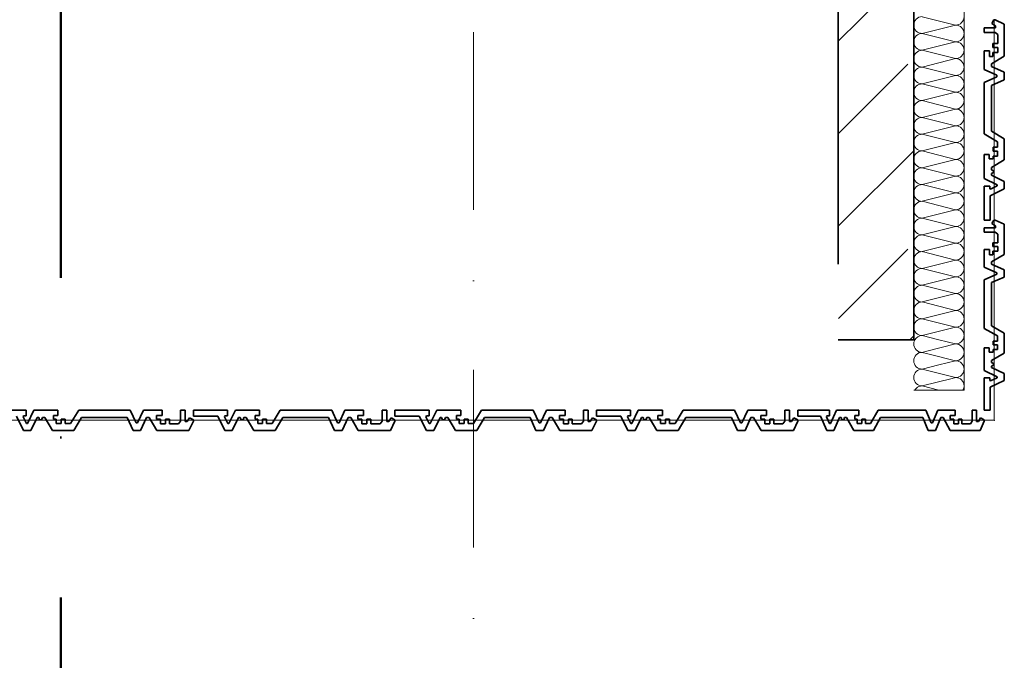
# Model space of a CAD drawing. Header units: metres. Extents: x -177922 to 5550634, y -507967 to 368279.
# Tile 56 of 125: x 3696292 to 3698248, y -83541 to -82268. Entities that reach past the tile are written whole.
import ezdxf

# ---------------------------------------------------------------- set-up
doc = ezdxf.new("R2010")
doc.units = ezdxf.units.M
doc.header["$LTSCALE"] = 0.05
doc.header["$PDSIZE"] = 0.8
doc.linetypes.add('Strichpunktlinie', pattern=[13405.555248, 7055.555344, -3527.777672, 0, -2822.222233])
doc.linetypes.add('Strichpunktlinie_ lang', pattern=[25400, 12700, -6350, 0, -6350])
for name, color, linetype in [('A_1_Bauteilschraffuren', 7, 'Continuous'), ('A_1_Fassaden', 7, 'Continuous'), ('A_1_Wände_Außen', 7, 'Continuous'), ('A_3_Achsen_Raster', 7, 'Continuous'), ('A_3_Schnittführung', 7, 'Continuous')]:
    doc.layers.add(name, color=color, linetype=linetype)
pattern_1 = [(45, (3733493.5, -38278.93), (-183.8478, 183.8478), []), (45, (3733401.57, -38187), (-183.8478, 183.8478), [195, -65])]

# ---------------------------------------------------------------- blocks, each defined once
blk = doc.blocks.new('*X110', base_point=(3733493.5, -38278.9))
at = {"layer": 'A_1_Bauteilschraffuren', "color": 253, "linetype": 'Continuous', "lineweight": 13}
for p, q in [((3698068.8, -82909), (3698068.5, -82912.3)), ((3698069.8, -82905.9), (3698068.8, -82909)), ((3698070, -82905.4), (3698069.8, -82905.9)), ((3698068.5, -82912.3), (3698068.8, -82915.5)), ((3698068.8, -82915.5), (3698069.8, -82918.6)), ((3698069.8, -82918.6), (3698071.3, -82921.5)), ((3698071.3, -82921.5), (3698073.4, -82924)), ((3698073.4, -82924), (3698075.9, -82926.1)), ((3698075.9, -82926.1), (3698078.8, -82927.7)), ((3698078.8, -82927.7), (3698081.9, -82928.6)), ((3698081.9, -82928.6), (3698085.2, -82928.9)), ((3698091.8, -82927.3), (3698085.2, -82928.9)), ((3698068.8, -82942.3), (3698068.5, -82945.6)), ((3698068.5, -82945.6), (3698068.8, -82948.8)), ((3698069.8, -82939.2), (3698068.8, -82942.3)), ((3698071.3, -82936.3), (3698069.8, -82939.2)), ((3698073.4, -82933.8), (3698071.3, -82936.3)), ((3698075.9, -82931.7), (3698073.4, -82933.8)), ((3698078.8, -82930.2), (3698075.9, -82931.7)), ((3698081.9, -82929.2), (3698078.8, -82930.2)), ((3698085.2, -82928.9), (3698081.9, -82929.2)), ((3698096.3, -82931.7), (3698085.2, -82928.9)), ((3698068.8, -82948.8), (3698069.8, -82952)), ((3698069.8, -82952), (3698071.3, -82954.9)), ((3698071.3, -82954.9), (3698073.4, -82957.4)), ((3698073.4, -82967.1), (3698071.3, -82969.7)), ((3698073.4, -82957.4), (3698075.9, -82959.5)), ((3698075.9, -82965.1), (3698073.4, -82967.1)), ((3698075.9, -82959.5), (3698078.8, -82961)), ((3698078.8, -82963.5), (3698075.9, -82965.1)), ((3698078.8, -82961), (3698081.9, -82961.9)), ((3698081.9, -82962.6), (3698078.8, -82963.5)), ((3698081.9, -82961.9), (3698085.2, -82962.3)), ((3698085.2, -82962.3), (3698081.9, -82962.6)), ((3698118.5, -82953.9), (3698085.2, -82962.3)), ((3698140.7, -82976.1), (3698085.2, -82962.3)), ((3698068.8, -82975.7), (3698068.5, -82978.9)), ((3698068.5, -82978.9), (3698068.8, -82982.2)), ((3698069.8, -82972.5), (3698068.8, -82975.7)), ((3698068.8, -82982.2), (3698069.8, -82985.3)), ((3698071.3, -82969.7), (3698069.8, -82972.5)), ((3698069.8, -82985.3), (3698071.3, -82988.2)), ((3698145.2, -82980.6), (3698085.2, -82995.6)), ((3698071.3, -83003), (3698070.8, -83003.9)), ((3698071.3, -82988.2), (3698073.4, -82990.7)), ((3698073.4, -83000.5), (3698071.3, -83003)), ((3698073.4, -82990.7), (3698075.9, -82992.8)), ((3698075.9, -82998.4), (3698073.4, -83000.5)), ((3698075.9, -82992.8), (3698078.8, -82994.3)), ((3698078.8, -82996.9), (3698075.9, -82998.4)), ((3698078.8, -82994.3), (3698081.9, -82995.3)), ((3698081.9, -82995.9), (3698078.8, -82996.9)), ((3698081.9, -82995.3), (3698085.2, -82995.6)), ((3698085.2, -82995.6), (3698081.9, -82995.9)), ((3698118.5, -83003.9), (3698085.2, -82995.6)), ((3698166.2, -83003.9), (3698167, -83002.4))]:
    blk.add_line(p, q, dxfattribs=at)
blk = doc.blocks.new('*X111', base_point=(3733493.5, -38278.9))
at = {"layer": 'A_1_Bauteilschraffuren', "color": 253, "linetype": 'Continuous', "lineweight": 13}
for p, q in [((3698151.8, -82912.3), (3698118.5, -82903.9)), ((3698151.8, -82912.3), (3698091.8, -82927.3)), ((3698151.8, -82945.6), (3698096.3, -82931.7)), ((3698151.8, -82945.6), (3698118.5, -82953.9)), ((3698151.8, -82978.9), (3698140.7, -82976.1)), ((3698151.8, -82978.9), (3698145.2, -82980.6))]:
    blk.add_line(p, q, dxfattribs=at)
for centre, start, end in [((3698085.2, -82912.3), 150, 155.7047), ((3698151.8, -82895.6), 270, 330), ((3698151.8, -82928.9), 0, 90), ((3698151.8, -82928.9), 270, 0), ((3698151.8, -82962.3), 0, 90), ((3698151.8, -82962.3), 270, 0), ((3698151.8, -82995.6), 0, 90), ((3698151.8, -82995.6), 335.705, 0)]:
    blk.add_arc(centre, 16.7, start, end, dxfattribs=at)
blk = doc.blocks.new('*X112', base_point=(3733493.5, -38278.9))
at = {"layer": 'A_1_Bauteilschraffuren', "color": 253, "linetype": 'Continuous', "lineweight": 13}
for p, q in [((3698151.8, -82278.9), (3698085.2, -82262.3)), ((3698151.8, -82278.9), (3698085.2, -82295.6)), ((3698151.8, -82312.3), (3698085.2, -82295.6)), ((3698151.8, -82312.3), (3698085.2, -82328.9)), ((3698151.8, -82345.6), (3698085.2, -82328.9)), ((3698151.8, -82345.6), (3698085.2, -82362.3)), ((3698151.8, -82378.9), (3698085.2, -82362.3)), ((3698151.8, -82378.9), (3698085.2, -82395.6)), ((3698151.8, -82412.3), (3698085.2, -82395.6)), ((3698151.8, -82412.3), (3698085.2, -82428.9)), ((3698151.8, -82445.6), (3698085.2, -82428.9)), ((3698151.8, -82445.6), (3698085.2, -82462.3)), ((3698151.8, -82478.9), (3698085.2, -82462.3)), ((3698151.8, -82478.9), (3698085.2, -82495.6)), ((3698151.8, -82512.3), (3698085.2, -82495.6)), ((3698151.8, -82512.3), (3698085.2, -82528.9)), ((3698151.8, -82545.6), (3698085.2, -82528.9)), ((3698151.8, -82545.6), (3698085.2, -82562.3)), ((3698151.8, -82578.9), (3698085.2, -82562.3)), ((3698151.8, -82578.9), (3698085.2, -82595.6)), ((3698151.8, -82612.3), (3698085.2, -82595.6)), ((3698151.8, -82612.3), (3698085.2, -82628.9)), ((3698151.8, -82645.6), (3698085.2, -82628.9)), ((3698151.8, -82645.6), (3698085.2, -82662.3)), ((3698151.8, -82678.9), (3698085.2, -82662.3)), ((3698151.8, -82678.9), (3698085.2, -82695.6)), ((3698151.8, -82712.3), (3698085.2, -82695.6)), ((3698151.8, -82712.3), (3698085.2, -82728.9)), ((3698151.8, -82745.6), (3698085.2, -82728.9)), ((3698151.8, -82745.6), (3698085.2, -82762.3)), ((3698151.8, -82778.9), (3698085.2, -82762.3)), ((3698151.8, -82778.9), (3698085.2, -82795.6)), ((3698151.8, -82812.3), (3698085.2, -82795.6)), ((3698151.8, -82812.3), (3698085.2, -82828.9)), ((3698151.8, -82845.6), (3698085.2, -82828.9)), ((3698151.8, -82845.6), (3698085.2, -82862.3)), ((3698151.8, -82878.9), (3698085.2, -82862.3)), ((3698151.8, -82878.9), (3698085.2, -82895.6)), ((3698118.5, -82903.9), (3698085.2, -82895.6))]:
    blk.add_line(p, q, dxfattribs=at)
for centre, start, end in [((3698085.2, -82278.9), 90, 180), ((3698151.8, -82262.3), 270, 0), ((3698085.2, -82278.9), 180, 270), ((3698151.8, -82295.6), 0, 90), ((3698085.2, -82312.3), 90, 180), ((3698151.8, -82295.6), 270, 0), ((3698085.2, -82312.3), 180, 270), ((3698151.8, -82328.9), 0, 90), ((3698085.2, -82345.6), 90, 180), ((3698151.8, -82328.9), 270, 0), ((3698085.2, -82345.6), 180, 270), ((3698151.8, -82362.3), 0, 90), ((3698085.2, -82378.9), 90, 180), ((3698085.2, -82378.9), 180, 270), ((3698151.8, -82362.3), 270, 0), ((3698151.8, -82395.6), 0, 90), ((3698085.2, -82412.3), 90, 180), ((3698151.8, -82395.6), 270, 0), ((3698085.2, -82412.3), 180, 270), ((3698151.8, -82428.9), 0, 90), ((3698085.2, -82445.6), 90, 180), ((3698151.8, -82428.9), 270, 0), ((3698085.2, -82445.6), 180, 270), ((3698151.8, -82462.3), 0, 90), ((3698085.2, -82478.9), 90, 180), ((3698151.8, -82462.3), 270, 0), ((3698085.2, -82478.9), 180, 270), ((3698085.2, -82512.3), 90, 180), ((3698151.8, -82495.6), 0, 90), ((3698151.8, -82495.6), 270, 0), ((3698085.2, -82512.3), 180, 270), ((3698151.8, -82528.9), 0, 90), ((3698085.2, -82545.6), 90, 180), ((3698151.8, -82528.9), 270, 0), ((3698085.2, -82545.6), 180, 270), ((3698151.8, -82562.3), 0, 90), ((3698085.2, -82578.9), 90, 180), ((3698151.8, -82562.3), 270, 0), ((3698085.2, -82578.9), 180, 270), ((3698085.2, -82612.3), 90, 180), ((3698151.8, -82595.6), 0, 90), ((3698151.8, -82595.6), 270, 0), ((3698085.2, -82612.3), 180, 270), ((3698151.8, -82628.9), 0, 90), ((3698085.2, -82645.6), 90, 180), ((3698151.8, -82628.9), 270, 0), ((3698085.2, -82645.6), 180, 270), ((3698151.8, -82662.3), 0, 90), ((3698085.2, -82678.9), 90, 180), ((3698151.8, -82662.3), 270, 0), ((3698085.2, -82678.9), 180, 270), ((3698151.8, -82695.6), 0, 90), ((3698085.2, -82712.3), 90, 180), ((3698085.2, -82712.3), 180, 270), ((3698151.8, -82695.6), 270, 0), ((3698151.8, -82728.9), 0, 90), ((3698085.2, -82745.6), 90, 180), ((3698151.8, -82728.9), 270, 0), ((3698085.2, -82745.6), 180, 270), ((3698151.8, -82762.3), 0, 90), ((3698085.2, -82778.9), 90, 180), ((3698151.8, -82762.3), 270, 0), ((3698085.2, -82778.9), 180, 270), ((3698151.8, -82795.6), 0, 90), ((3698085.2, -82812.3), 90, 180), ((3698151.8, -82795.6), 270, 0), ((3698085.2, -82812.3), 180, 270), ((3698085.2, -82845.6), 90, 180), ((3698151.8, -82828.9), 0, 90), ((3698151.8, -82828.9), 270, 0), ((3698085.2, -82845.6), 180, 270), ((3698151.8, -82862.3), 0, 90), ((3698085.2, -82878.9), 90, 180), ((3698151.8, -82862.3), 270, 0), ((3698085.2, -82878.9), 180, 270), ((3698151.8, -82895.6), 0, 90), ((3698085.2, -82912.3), 90, 150), ((3698151.8, -82895.6), 330, 0)]:
    blk.add_arc(centre, 16.7, start, end, dxfattribs=at)

msp = doc.modelspace()

# ---------------------------------------------------------------- hatches: boundary and pattern name
at = {"layer": 'A_1_Bauteilschraffuren', "linetype": 'Continuous', "lineweight": 13}
h = msp.add_hatch(dxfattribs=at)
h.set_pattern_fill('Beton__Stahlbeton_0006', color=253, style=0, pattern_type=2)
h.set_pattern_definition(pattern_1)
h.paths.add_polyline_path([(3698068.496, -82753.926), (3698068.496, -59193.926), (3697918.496, -59193.926), (3697918.496, -82753.926)])
h = msp.add_hatch(dxfattribs=at)
h.set_pattern_fill('Beton__Stahlbeton_0006', color=253, style=0, pattern_type=2)
h.set_pattern_definition(pattern_1)
h.paths.add_polyline_path([(3697918.496, -82903.926), (3698068.496, -82903.926), (3697918.496, -82753.926)])
h = msp.add_hatch(dxfattribs=at)
h.set_pattern_fill('Beton__Stahlbeton_0006', color=253, style=0, pattern_type=2)
h.set_pattern_definition(pattern_1)
h.paths.add_polyline_path([(3697918.496, -82753.926), (3698068.496, -82903.926), (3698068.496, -82753.926)])

# ---------------------------------------------------------------- linework, layer by layer
at = {"layer": 'A_1_Fassaden', "color": 7, "linetype": 'Continuous', "lineweight": 35}
for p, q in [((3698227.455, -82268.259), (3698223.517, -82275.902)), ((3698223.517, -82275.902), (3698231.188, -82280.507)), ((3698230.515, -82268.259), (3698227.455, -82268.259)), ((3698230.515, -82268.259), (3698248.496, -82277.112)), ((3698231.188, -82280.507), (3698231.188, -82284.381)), ((3698248.496, -82277.112), (3698248.496, -82340.567)), ((3698208.496, -82284.381), (3698208.496, -82293.619)), ((3698231.188, -82284.381), (3698208.496, -82284.381)), ((3698230.275, -82293.619), (3698208.496, -82293.619)), ((3698230.275, -82293.619), (3698235.632, -82297.642)), ((3698235.632, -82297.642), (3698235.632, -82315.82)), ((3698225.989, -82315.82), (3698225.989, -82323.413)), ((3698235.632, -82315.82), (3698225.989, -82315.82)), ((3698208.496, -82330.117), (3698208.496, -82366.987)), ((3698219.122, -82330.117), (3698208.496, -82330.117)), ((3698219.122, -82330.117), (3698219.122, -82341.194)), ((3698225.989, -82341.194), (3698219.122, -82341.194)), ((3698248.496, -82340.567), (3698223.186, -82355.636)), ((3698235.632, -82323.413), (3698225.989, -82323.413)), ((3698225.989, -82333.385), (3698225.989, -82341.194)), ((3698235.632, -82333.385), (3698225.989, -82333.385)), ((3698235.632, -82323.413), (3698235.632, -82333.385)), ((3698223.186, -82355.636), (3698223.186, -82360.902)), ((3698223.186, -82360.902), (3698248.496, -82372.516)), ((3698208.496, -82366.987), (3698233.807, -82378.6)), ((3698233.807, -82378.6), (3698233.807, -82381.464)), ((3698248.496, -82372.516), (3698248.496, -82387.551)), ((3698233.807, -82381.464), (3698208.496, -82393.077)), ((3698208.496, -82393.077), (3698208.496, -82494.918)), ((3698248.496, -82387.551), (3698223.186, -82399.164)), ((3698223.186, -82399.164), (3698223.186, -82489.369)), ((3698208.496, -82494.918), (3698234.814, -82510.763)), ((3698223.186, -82489.369), (3698248.496, -82504.608)), ((3698234.814, -82510.763), (3698234.814, -82521.672)), ((3698248.496, -82504.608), (3698248.496, -82546.616)), ((3698208.496, -82535.783), (3698208.496, -82583.341)), ((3698218.696, -82535.783), (3698208.496, -82535.783)), ((3698218.696, -82535.783), (3698218.696, -82544.533)), ((3698226.041, -82521.672), (3698226.041, -82529.495)), ((3698234.814, -82521.672), (3698226.041, -82521.672)), ((3698234.814, -82529.495), (3698226.041, -82529.495)), ((3698234.814, -82529.495), (3698234.814, -82539.196)), ((3698226.041, -82544.533), (3698218.696, -82544.533)), ((3698248.496, -82546.616), (3698223.186, -82561.855)), ((3698226.041, -82539.196), (3698226.041, -82544.533)), ((3698234.814, -82539.196), (3698226.041, -82539.196)), ((3698223.186, -82561.855), (3698223.186, -82566.372)), ((3698223.186, -82566.372), (3698227.327, -82568.132)), ((3698227.327, -82572.049), (3698223.186, -82573.809)), ((3698223.186, -82573.809), (3698223.186, -82576.86)), ((3698227.327, -82568.132), (3698227.327, -82572.049)), ((3698208.496, -82583.341), (3698234.601, -82596.272)), ((3698223.186, -82576.86), (3698248.496, -82589.398)), ((3698248.496, -82589.398), (3698248.496, -82603.963)), ((3698208.496, -82598.614), (3698208.496, -82666.092)), ((3698219.402, -82598.614), (3698208.496, -82598.614)), ((3698219.402, -82598.614), (3698219.402, -82604.033)), ((3698219.402, -82604.033), (3698221.328, -82604.831)), ((3698248.496, -82603.963), (3698220.162, -82617.999)), ((3698234.601, -82598.256), (3698221.328, -82604.831)), ((3698234.601, -82596.272), (3698234.601, -82598.256)), ((3698220.162, -82617.999), (3698220.162, -82666.092)), ((3698220.162, -82666.092), (3698208.496, -82666.092)), ((3698227.455, -82666.092), (3698223.517, -82673.352)), ((3698223.517, -82673.352), (3698231.188, -82677.724)), ((3698230.515, -82666.092), (3698227.455, -82666.092)), ((3698230.515, -82666.092), (3698248.496, -82674.5)), ((3698208.496, -82681.404), (3698208.496, -82690.177)), ((3698231.188, -82681.404), (3698208.496, -82681.404)), ((3698230.275, -82690.177), (3698208.496, -82690.177)), ((3698230.275, -82690.177), (3698235.632, -82693.998)), ((3698231.188, -82677.724), (3698231.188, -82681.404)), ((3698235.632, -82693.998), (3698235.632, -82711.263)), ((3698248.496, -82674.5), (3698248.496, -82734.766)), ((3698225.989, -82711.263), (3698225.989, -82718.474)), ((3698235.632, -82711.263), (3698225.989, -82711.263)), ((3698208.496, -82724.84), (3698208.496, -82759.857)), ((3698219.122, -82724.84), (3698208.496, -82724.84)), ((3698219.122, -82724.84), (3698219.122, -82735.36)), ((3698235.632, -82718.474), (3698225.989, -82718.474)), ((3698225.989, -82727.944), (3698225.989, -82735.36)), ((3698235.632, -82727.944), (3698225.989, -82727.944)), ((3698235.632, -82718.474), (3698235.632, -82727.944)), ((3698225.989, -82735.36), (3698219.122, -82735.36)), ((3698248.496, -82734.766), (3698223.186, -82749.076)), ((3698223.186, -82749.076), (3698223.186, -82754.078)), ((3698208.496, -82759.857), (3698233.807, -82770.886)), ((3698223.186, -82754.078), (3698248.496, -82765.108)), ((3698233.807, -82770.886), (3698233.807, -82773.606)), ((3698248.496, -82765.108), (3698248.496, -82779.387)), ((3698233.807, -82773.606), (3698208.496, -82784.635)), ((3698208.496, -82784.635), (3698208.496, -82881.356)), ((3698248.496, -82779.387), (3698223.186, -82790.417)), ((3698223.186, -82790.417), (3698223.186, -82876.087)), ((3698208.496, -82881.356), (3698234.814, -82896.405)), ((3698223.186, -82876.087), (3698248.496, -82890.56)), ((3698226.041, -82906.766), (3698226.041, -82914.195)), ((3698234.814, -82906.766), (3698226.041, -82906.766)), ((3698234.814, -82896.405), (3698234.814, -82906.766)), ((3698248.496, -82890.56), (3698248.496, -82930.455)), ((3698208.496, -82920.167), (3698208.496, -82965.335)), ((3698218.696, -82920.167), (3698208.496, -82920.167)), ((3698218.696, -82920.167), (3698218.696, -82928.478)), ((3698226.041, -82928.478), (3698218.696, -82928.478)), ((3698234.814, -82914.195), (3698226.041, -82914.195)), ((3698226.041, -82923.409), (3698226.041, -82928.478)), ((3698234.814, -82923.409), (3698226.041, -82923.409)), ((3698234.814, -82914.195), (3698234.814, -82923.409)), ((3698248.496, -82930.455), (3698223.186, -82944.929)), ((3698223.186, -82944.929), (3698223.186, -82949.218)), ((3698208.496, -82965.335), (3698234.601, -82977.616)), ((3698223.186, -82949.218), (3698227.327, -82950.89)), ((3698227.327, -82954.61), (3698223.186, -82956.282)), ((3698223.186, -82956.282), (3698223.186, -82959.179)), ((3698223.186, -82959.179), (3698248.496, -82971.087)), ((3698227.327, -82950.89), (3698227.327, -82954.61)), ((3698208.496, -82979.84), (3698208.496, -83043.926)), ((3698219.402, -82979.84), (3698208.496, -82979.84)), ((3698219.402, -82979.84), (3698219.402, -82984.986)), ((3698219.402, -82984.986), (3698221.328, -82985.744)), ((3698248.496, -82984.92), (3698220.162, -82998.25)), ((3698234.601, -82979.499), (3698221.328, -82985.744)), ((3698234.601, -82977.616), (3698234.601, -82979.499)), ((3698248.496, -82971.087), (3698248.496, -82984.92)), ((3698220.162, -82998.25), (3698220.162, -83043.926)), ((3696304.586, -83043.926), (3696236.678, -83043.926)), ((3696304.586, -83043.926), (3696304.586, -83054.831)), ((3696319.956, -83043.926), (3696306.942, -83070.03)), ((3696367.817, -83043.926), (3696319.956, -83043.926)), ((3696367.817, -83043.926), (3696367.817, -83054.126)), ((3696408.942, -83043.926), (3696392.995, -83070.243)), ((3696511.43, -83043.926), (3696408.942, -83043.926)), ((3696511.43, -83043.926), (3696523.117, -83069.236)), ((3696537.686, -83043.926), (3696525.999, -83069.236)), ((3696574.791, -83043.926), (3696537.686, -83043.926)), ((3696574.791, -83043.926), (3696574.791, -83054.551)), ((3696611.521, -83043.926), (3696611.521, -83065.704)), ((3696620.817, -83043.926), (3696611.521, -83043.926)), ((3696620.817, -83043.926), (3696620.817, -83066.617)), ((3696637.042, -83043.926), (3696637.042, -83055.591)), ((3696704.949, -83043.926), (3696637.042, -83043.926)), ((3696704.949, -83043.926), (3696704.949, -83054.831)), ((3696720.319, -83043.926), (3696707.306, -83070.03)), ((3696768.18, -83043.926), (3696720.319, -83043.926)), ((3696768.18, -83043.926), (3696768.18, -83054.126)), ((3696809.305, -83043.926), (3696793.359, -83070.243)), ((3696911.794, -83043.926), (3696809.305, -83043.926)), ((3696911.794, -83043.926), (3696923.481, -83069.236)), ((3696938.05, -83043.926), (3696926.363, -83069.236)), ((3696975.154, -83043.926), (3696938.05, -83043.926)), ((3696975.154, -83043.926), (3696975.154, -83054.551)), ((3697011.884, -83043.926), (3697011.884, -83065.704)), ((3697021.181, -83043.926), (3697011.884, -83043.926)), ((3697021.181, -83043.926), (3697021.181, -83066.617)), ((3697037.405, -83043.926), (3697037.405, -83055.591)), ((3697105.313, -83043.926), (3697037.405, -83043.926)), ((3697105.313, -83043.926), (3697105.313, -83054.831)), ((3697120.683, -83043.926), (3697107.67, -83070.03)), ((3697168.544, -83043.926), (3697120.683, -83043.926)), ((3697168.544, -83043.926), (3697168.544, -83054.126)), ((3697209.669, -83043.926), (3697193.723, -83070.243)), ((3697312.158, -83043.926), (3697209.669, -83043.926)), ((3697312.158, -83043.926), (3697323.845, -83069.236)), ((3697338.413, -83043.926), (3697326.726, -83069.236)), ((3697375.518, -83043.926), (3697338.413, -83043.926)), ((3697375.518, -83043.926), (3697375.518, -83054.551)), ((3697412.248, -83043.926), (3697412.248, -83065.704)), ((3697421.544, -83043.926), (3697412.248, -83043.926)), ((3697421.544, -83043.926), (3697421.544, -83066.617)), ((3697437.769, -83043.926), (3697437.769, -83055.591)), ((3697505.677, -83043.926), (3697437.769, -83043.926)), ((3697505.677, -83043.926), (3697505.677, -83054.831)), ((3697521.047, -83043.926), (3697508.033, -83070.03)), ((3697568.908, -83043.926), (3697521.047, -83043.926)), ((3697568.908, -83043.926), (3697568.908, -83054.126)), ((3697610.033, -83043.926), (3697594.086, -83070.243)), ((3697712.521, -83043.926), (3697610.033, -83043.926)), ((3697712.521, -83043.926), (3697724.208, -83069.236)), ((3697738.777, -83043.926), (3697727.09, -83069.236)), ((3697775.882, -83043.926), (3697738.777, -83043.926)), ((3697775.882, -83043.926), (3697775.882, -83054.551)), ((3697812.612, -83043.926), (3697812.612, -83065.704)), ((3697821.908, -83043.926), (3697812.612, -83043.926)), ((3697821.908, -83043.926), (3697821.908, -83066.617)), ((3697838.133, -83043.926), (3697838.133, -83055.591)), ((3697900.952, -83043.926), (3697838.133, -83043.926)), ((3697900.952, -83043.926), (3697900.952, -83054.831)), ((3697915.17, -83043.926), (3697903.132, -83070.03)), ((3697959.445, -83043.926), (3697915.17, -83043.926)), ((3697959.445, -83043.926), (3697959.445, -83054.126)), ((3697997.488, -83043.926), (3697982.737, -83070.243)), ((3698092.297, -83043.926), (3697997.488, -83043.926)), ((3698092.297, -83043.926), (3698103.109, -83069.236)), ((3698116.586, -83043.926), (3698105.774, -83069.236)), ((3698150.91, -83043.926), (3698116.586, -83043.926)), ((3698150.91, -83043.926), (3698150.91, -83054.551)), ((3698184.888, -83043.926), (3698184.888, -83065.704)), ((3698193.487, -83043.926), (3698184.888, -83043.926)), ((3698193.487, -83043.926), (3698193.487, -83066.617)), ((3698220.162, -83043.926), (3698208.496, -83043.926)), ((3696285.077, -83055.591), (3696299.202, -83083.926)), ((3696299.132, -83054.831), (3696298.33, -83056.758)), ((3696298.33, -83056.758), (3696304.946, -83070.03)), ((3696304.586, -83054.831), (3696299.132, -83054.831)), ((3696326.478, -83058.615), (3696313.86, -83083.926)), ((3696329.548, -83058.615), (3696326.478, -83058.615)), ((3696329.548, -83058.615), (3696331.32, -83062.757)), ((3696335.262, -83062.757), (3696331.32, -83062.757)), ((3696337.033, -83058.615), (3696335.262, -83062.757)), ((3696341.579, -83058.615), (3696337.033, -83058.615)), ((3696341.579, -83058.615), (3696356.915, -83083.926)), ((3696359.01, -83054.126), (3696359.01, -83061.47)), ((3696367.817, -83054.126), (3696359.01, -83054.126)), ((3696364.381, -83061.47), (3696359.01, -83061.47)), ((3696364.381, -83061.47), (3696364.381, -83070.243)), ((3696374.145, -83061.47), (3696374.145, -83070.243)), ((3696382.017, -83061.47), (3696374.145, -83061.47)), ((3696382.017, -83061.47), (3696382.017, -83070.243)), ((3696414.526, -83058.615), (3696399.189, -83083.926)), ((3696505.304, -83058.615), (3696414.526, -83058.615)), ((3696505.304, -83058.615), (3696516.991, -83083.926)), ((3696543.809, -83058.615), (3696532.122, -83083.926)), ((3696549.11, -83058.615), (3696543.809, -83058.615)), ((3696549.11, -83058.615), (3696564.274, -83083.926)), ((3696563.643, -83054.551), (3696563.643, -83061.419)), ((3696574.791, -83054.551), (3696563.643, -83054.551)), ((3696571.502, -83061.419), (3696563.643, -83061.419)), ((3696571.502, -83061.419), (3696571.502, -83071.061)), ((3696581.537, -83061.419), (3696581.537, -83071.061)), ((3696589.178, -83061.419), (3696581.537, -83061.419)), ((3696589.178, -83061.419), (3696589.178, -83071.061)), ((3696611.521, -83065.704), (3696607.472, -83071.061)), ((3696629.35, -83058.946), (3696624.716, -83066.617)), ((3696629.35, -83058.946), (3696637.042, -83062.884)), ((3696685.441, -83055.591), (3696637.042, -83055.591)), ((3696637.042, -83062.884), (3696637.042, -83065.944)), ((3696685.441, -83055.591), (3696699.566, -83083.926)), ((3696699.496, -83054.831), (3696698.693, -83056.758)), ((3696698.693, -83056.758), (3696705.31, -83070.03)), ((3696704.949, -83054.831), (3696699.496, -83054.831)), ((3696726.842, -83058.615), (3696714.224, -83083.926)), ((3696729.912, -83058.615), (3696726.842, -83058.615)), ((3696729.912, -83058.615), (3696731.683, -83062.757)), ((3696735.626, -83062.757), (3696731.683, -83062.757)), ((3696737.397, -83058.615), (3696735.626, -83062.757)), ((3696741.942, -83058.615), (3696737.397, -83058.615)), ((3696741.942, -83058.615), (3696757.279, -83083.926)), ((3696759.374, -83054.126), (3696759.374, -83061.47)), ((3696768.18, -83054.126), (3696759.374, -83054.126)), ((3696764.745, -83061.47), (3696759.374, -83061.47)), ((3696764.745, -83061.47), (3696764.745, -83070.243)), ((3696774.509, -83061.47), (3696774.509, -83070.243)), ((3696782.38, -83061.47), (3696774.509, -83061.47)), ((3696782.38, -83061.47), (3696782.38, -83070.243)), ((3696814.889, -83058.615), (3696799.553, -83083.926)), ((3696905.668, -83058.615), (3696814.889, -83058.615)), ((3696905.668, -83058.615), (3696917.355, -83083.926)), ((3696944.173, -83058.615), (3696932.486, -83083.926)), ((3696949.473, -83058.615), (3696944.173, -83058.615)), ((3696949.473, -83058.615), (3696964.637, -83083.926)), ((3696964.007, -83054.551), (3696964.007, -83061.419)), ((3696975.154, -83054.551), (3696964.007, -83054.551)), ((3696971.866, -83061.419), (3696964.007, -83061.419)), ((3696971.866, -83061.419), (3696971.866, -83071.061)), ((3696981.901, -83061.419), (3696981.901, -83071.061)), ((3696989.542, -83061.419), (3696981.901, -83061.419)), ((3696989.542, -83061.419), (3696989.542, -83071.061)), ((3697011.884, -83065.704), (3697007.836, -83071.061)), ((3697029.714, -83058.946), (3697025.08, -83066.617)), ((3697029.714, -83058.946), (3697037.405, -83062.884)), ((3697085.805, -83055.591), (3697037.405, -83055.591)), ((3697037.405, -83062.884), (3697037.405, -83065.944)), ((3697085.805, -83055.591), (3697099.93, -83083.926)), ((3697099.86, -83054.831), (3697099.057, -83056.758)), ((3697099.057, -83056.758), (3697105.674, -83070.03)), ((3697105.313, -83054.831), (3697099.86, -83054.831)), ((3697127.205, -83058.615), (3697114.588, -83083.926)), ((3697130.276, -83058.615), (3697127.205, -83058.615)), ((3697130.276, -83058.615), (3697132.047, -83062.757)), ((3697135.989, -83062.757), (3697132.047, -83062.757)), ((3697137.761, -83058.615), (3697135.989, -83062.757)), ((3697142.306, -83058.615), (3697137.761, -83058.615)), ((3697142.306, -83058.615), (3697157.642, -83083.926)), ((3697159.738, -83054.126), (3697159.738, -83061.47)), ((3697168.544, -83054.126), (3697159.738, -83054.126)), ((3697165.109, -83061.47), (3697159.738, -83061.47)), ((3697165.109, -83061.47), (3697165.109, -83070.243)), ((3697174.872, -83061.47), (3697174.872, -83070.243)), ((3697182.744, -83061.47), (3697174.872, -83061.47)), ((3697182.744, -83061.47), (3697182.744, -83070.243)), ((3697215.253, -83058.615), (3697199.917, -83083.926)), ((3697306.031, -83058.615), (3697215.253, -83058.615)), ((3697306.031, -83058.615), (3697317.719, -83083.926)), ((3697344.537, -83058.615), (3697332.849, -83083.926)), ((3697349.837, -83058.615), (3697344.537, -83058.615)), ((3697349.837, -83058.615), (3697365.001, -83083.926)), ((3697364.371, -83054.551), (3697364.371, -83061.419)), ((3697375.518, -83054.551), (3697364.371, -83054.551)), ((3697372.229, -83061.419), (3697364.371, -83061.419)), ((3697372.229, -83061.419), (3697372.229, -83071.061)), ((3697382.264, -83061.419), (3697382.264, -83071.061)), ((3697389.905, -83061.419), (3697382.264, -83061.419)), ((3697389.905, -83061.419), (3697389.905, -83071.061)), ((3697412.248, -83065.704), (3697408.199, -83071.061)), ((3697430.077, -83058.946), (3697425.444, -83066.617)), ((3697430.077, -83058.946), (3697437.769, -83062.884)), ((3697486.168, -83055.591), (3697437.769, -83055.591)), ((3697437.769, -83062.884), (3697437.769, -83065.944)), ((3697486.168, -83055.591), (3697500.293, -83083.926)), ((3697500.223, -83054.831), (3697499.421, -83056.758)), ((3697499.421, -83056.758), (3697506.037, -83070.03)), ((3697505.677, -83054.831), (3697500.223, -83054.831)), ((3697527.569, -83058.615), (3697514.951, -83083.926)), ((3697530.639, -83058.615), (3697527.569, -83058.615)), ((3697530.639, -83058.615), (3697532.411, -83062.757)), ((3697536.353, -83062.757), (3697532.411, -83062.757)), ((3697538.124, -83058.615), (3697536.353, -83062.757)), ((3697542.67, -83058.615), (3697538.124, -83058.615)), ((3697542.67, -83058.615), (3697558.006, -83083.926)), ((3697560.101, -83054.126), (3697560.101, -83061.47)), ((3697568.908, -83054.126), (3697560.101, -83054.126)), ((3697565.472, -83061.47), (3697560.101, -83061.47)), ((3697565.472, -83061.47), (3697565.472, -83070.243)), ((3697575.236, -83061.47), (3697575.236, -83070.243)), ((3697583.108, -83061.47), (3697575.236, -83061.47)), ((3697583.108, -83061.47), (3697583.108, -83070.243)), ((3697615.617, -83058.615), (3697600.28, -83083.926)), ((3697706.395, -83058.615), (3697615.617, -83058.615)), ((3697706.395, -83058.615), (3697718.082, -83083.926)), ((3697744.9, -83058.615), (3697733.213, -83083.926)), ((3697750.201, -83058.615), (3697744.9, -83058.615)), ((3697750.201, -83058.615), (3697765.365, -83083.926)), ((3697764.734, -83054.551), (3697764.734, -83061.419)), ((3697775.882, -83054.551), (3697764.734, -83054.551)), ((3697772.593, -83061.419), (3697764.734, -83061.419)), ((3697772.593, -83061.419), (3697772.593, -83071.061)), ((3697782.628, -83061.419), (3697782.628, -83071.061)), ((3697790.269, -83061.419), (3697782.628, -83061.419)), ((3697790.269, -83061.419), (3697790.269, -83071.061)), ((3697812.612, -83065.704), (3697808.563, -83071.061)), ((3697830.441, -83058.946), (3697825.807, -83066.617)), ((3697830.441, -83058.946), (3697838.133, -83062.884)), ((3697882.905, -83055.591), (3697838.133, -83055.591)), ((3697838.133, -83062.884), (3697838.133, -83065.944)), ((3697882.905, -83055.591), (3697895.972, -83083.926)), ((3697895.907, -83054.831), (3697895.165, -83056.758)), ((3697895.165, -83056.758), (3697901.285, -83070.03)), ((3697900.952, -83054.831), (3697895.907, -83054.831)), ((3697921.204, -83058.615), (3697909.532, -83083.926)), ((3697924.044, -83058.615), (3697921.204, -83058.615)), ((3697924.044, -83058.615), (3697925.683, -83062.757)), ((3697929.329, -83062.757), (3697925.683, -83062.757)), ((3697930.968, -83058.615), (3697929.329, -83062.757)), ((3697935.173, -83058.615), (3697930.968, -83058.615)), ((3697935.173, -83058.615), (3697949.36, -83083.926)), ((3697951.298, -83054.126), (3697951.298, -83061.47)), ((3697959.445, -83054.126), (3697951.298, -83054.126)), ((3697956.267, -83061.47), (3697951.298, -83061.47)), ((3697956.267, -83061.47), (3697956.267, -83070.243)), ((3697965.299, -83061.47), (3697965.299, -83070.243)), ((3697972.581, -83061.47), (3697965.299, -83061.47)), ((3697972.581, -83061.47), (3697972.581, -83070.243)), ((3698002.654, -83058.615), (3697988.467, -83083.926)), ((3698086.63, -83058.615), (3698002.654, -83058.615)), ((3698086.63, -83058.615), (3698097.442, -83083.926)), ((3698122.25, -83058.615), (3698111.439, -83083.926)), ((3698127.153, -83058.615), (3698122.25, -83058.615)), ((3698127.153, -83058.615), (3698141.181, -83083.926)), ((3698140.598, -83054.551), (3698140.598, -83061.419)), ((3698150.91, -83054.551), (3698140.598, -83054.551)), ((3698147.868, -83061.419), (3698140.598, -83061.419)), ((3698147.868, -83061.419), (3698147.868, -83071.061)), ((3698157.151, -83061.419), (3698157.151, -83071.061)), ((3698164.219, -83061.419), (3698157.151, -83061.419)), ((3698164.219, -83061.419), (3698164.219, -83071.061)), ((3698184.888, -83065.704), (3698181.142, -83071.061)), ((3698201.381, -83058.946), (3698197.095, -83066.617)), ((3698201.381, -83058.946), (3698208.496, -83062.884)), ((3696313.86, -83083.926), (3696299.202, -83083.926)), ((3696306.942, -83070.03), (3696304.946, -83070.03)), ((3696399.189, -83083.926), (3696356.915, -83083.926)), ((3696374.145, -83070.243), (3696364.381, -83070.243)), ((3696392.995, -83070.243), (3696382.017, -83070.243)), ((3696532.122, -83083.926), (3696516.991, -83083.926)), ((3696525.999, -83069.236), (3696523.117, -83069.236)), ((3696628.133, -83083.926), (3696564.274, -83083.926)), ((3696581.537, -83071.061), (3696571.502, -83071.061)), ((3696607.472, -83071.061), (3696589.178, -83071.061)), ((3696624.716, -83066.617), (3696620.817, -83066.617)), ((3696637.042, -83065.944), (3696628.133, -83083.926)), ((3696714.224, -83083.926), (3696699.566, -83083.926)), ((3696707.306, -83070.03), (3696705.31, -83070.03)), ((3696799.553, -83083.926), (3696757.279, -83083.926)), ((3696774.509, -83070.243), (3696764.745, -83070.243)), ((3696793.359, -83070.243), (3696782.38, -83070.243)), ((3696932.486, -83083.926), (3696917.355, -83083.926)), ((3696926.363, -83069.236), (3696923.481, -83069.236)), ((3697028.497, -83083.926), (3696964.637, -83083.926)), ((3696981.901, -83071.061), (3696971.866, -83071.061)), ((3697007.836, -83071.061), (3696989.542, -83071.061)), ((3697025.08, -83066.617), (3697021.181, -83066.617)), ((3697037.405, -83065.944), (3697028.497, -83083.926)), ((3697114.588, -83083.926), (3697099.93, -83083.926)), ((3697107.67, -83070.03), (3697105.674, -83070.03)), ((3697199.917, -83083.926), (3697157.642, -83083.926)), ((3697174.872, -83070.243), (3697165.109, -83070.243)), ((3697193.723, -83070.243), (3697182.744, -83070.243)), ((3697332.849, -83083.926), (3697317.719, -83083.926)), ((3697326.726, -83069.236), (3697323.845, -83069.236)), ((3697428.86, -83083.926), (3697365.001, -83083.926)), ((3697382.264, -83071.061), (3697372.229, -83071.061)), ((3697408.199, -83071.061), (3697389.905, -83071.061)), ((3697425.444, -83066.617), (3697421.544, -83066.617)), ((3697437.769, -83065.944), (3697428.86, -83083.926)), ((3697514.951, -83083.926), (3697500.293, -83083.926)), ((3697508.033, -83070.03), (3697506.037, -83070.03)), ((3697600.28, -83083.926), (3697558.006, -83083.926)), ((3697575.236, -83070.243), (3697565.472, -83070.243)), ((3697594.086, -83070.243), (3697583.108, -83070.243)), ((3697733.213, -83083.926), (3697718.082, -83083.926)), ((3697727.09, -83069.236), (3697724.208, -83069.236)), ((3697829.224, -83083.926), (3697765.365, -83083.926)), ((3697782.628, -83071.061), (3697772.593, -83071.061)), ((3697808.563, -83071.061), (3697790.269, -83071.061)), ((3697825.807, -83066.617), (3697821.908, -83066.617)), ((3697838.133, -83065.944), (3697829.224, -83083.926)), ((3697909.532, -83083.926), (3697895.972, -83083.926)), ((3697903.132, -83070.03), (3697901.285, -83070.03)), ((3697988.467, -83083.926), (3697949.36, -83083.926)), ((3697965.299, -83070.243), (3697956.267, -83070.243)), ((3697982.737, -83070.243), (3697972.581, -83070.243)), ((3698111.439, -83083.926), (3698097.442, -83083.926)), ((3698105.774, -83069.236), (3698103.109, -83069.236)), ((3698200.255, -83083.926), (3698141.181, -83083.926)), ((3698157.151, -83071.061), (3698147.868, -83071.061)), ((3698181.142, -83071.061), (3698164.219, -83071.061)), ((3698197.095, -83066.617), (3698193.487, -83066.617))]:
    msp.add_line(p, q, dxfattribs=at)
at = {"layer": 'A_1_Fassaden', "color": 45, "linetype": 'Continuous', "lineweight": 18}
for p, q in [((3698228.496, -82268.259), (3698228.496, -82666.092)), ((3698228.496, -82268.259), (3698228.496, -82666.092)), ((3698228.496, -82666.092), (3698228.496, -83063.926)), ((3698228.496, -82666.092), (3698228.496, -83063.926)), ((3696637.042, -83063.926), (3696236.678, -83063.926)), ((3696637.042, -83063.926), (3696236.678, -83063.926)), ((3697037.405, -83063.926), (3696637.042, -83063.926)), ((3697037.405, -83063.926), (3696637.042, -83063.926)), ((3697437.769, -83063.926), (3697037.405, -83063.926)), ((3697437.769, -83063.926), (3697037.405, -83063.926)), ((3697838.133, -83063.926), (3697437.769, -83063.926)), ((3697838.133, -83063.926), (3697437.769, -83063.926)), ((3698228.496, -83063.926), (3697838.133, -83063.926)), ((3698228.496, -83063.926), (3697838.133, -83063.926))]:
    msp.add_line(p, q, dxfattribs=at)
at = {"layer": 'A_1_Fassaden', "color": 7, "linetype": 'Continuous', "lineweight": 35, "flags": 128}
msp.add_lwpolyline([(3698208.496, -83062.884), (3698208.496, -83065.944), (3698200.255, -83083.926)], dxfattribs=at)
at = {"layer": 'A_1_Fassaden', "color": 45, "linetype": 'Continuous', "lineweight": 18}
for p in [(3698228.496, -82666.092), (3698228.496, -82666.092), (3696637.042, -83063.926), (3696637.042, -83063.926), (3697037.405, -83063.926), (3697037.405, -83063.926), (3697437.769, -83063.926), (3697437.769, -83063.926), (3697838.133, -83063.926), (3697838.133, -83063.926), (3698228.496, -83063.926), (3698228.496, -83063.926)]:
    msp.add_point(p, dxfattribs=at)
at = {"layer": 'A_1_Wände_Außen', "color": 7, "linetype": 'Continuous', "lineweight": 35}
for p, q in [((3698068.496, -82753.926), (3698068.496, -59193.926)), ((3698068.496, -82903.926), (3698068.496, -82753.926)), ((3697918.496, -82903.926), (3698068.496, -82903.926))]:
    msp.add_line(p, q, dxfattribs=at)
at = {"layer": 'A_1_Wände_Außen', "color": 7, "linetype": 'Continuous', "lineweight": 35, "flags": 128}
msp.add_lwpolyline([(3697918.496, -59193.926), (3697918.496, -82753.926)], dxfattribs=at)
at = {"layer": 'A_1_Wände_Außen', "color": 7, "linetype": 'Continuous', "lineweight": 18, "flags": 128}
msp.add_lwpolyline([(3698168.496, -83003.926), (3698168.496, -59193.926)], dxfattribs=at)
at = {"layer": 'A_1_Wände_Außen', "color": 7, "linetype": 'Continuous', "lineweight": 13, "flags": 128}
msp.add_lwpolyline([(3698168.496, -83003.926), (3698068.496, -83003.926)], dxfattribs=at)
at = {"layer": 'A_3_Achsen_Raster', "color": 7, "linetype": 'Strichpunktlinie', "lineweight": 13}
msp.add_line((3697193.496, -85997.774), (3697193.496, -37797.774), dxfattribs=at)
at = {"layer": 'A_3_Schnittführung', "color": 7, "linetype": 'Strichpunktlinie_ lang', "lineweight": 50}
msp.add_line((3696373.278, -12290.173), (3696373.278, -84477.748), dxfattribs=at)

# ---------------------------------------------------------------- block references
at = {"layer": 'A_1_Wände_Außen', "color": 7, "lineweight": 25}
for name in ['*X112', '*X110', '*X111']:
    msp.add_blockref(name, (3733493.496, -38278.926), dxfattribs=at)

doc.saveas('drawing.dxf')
